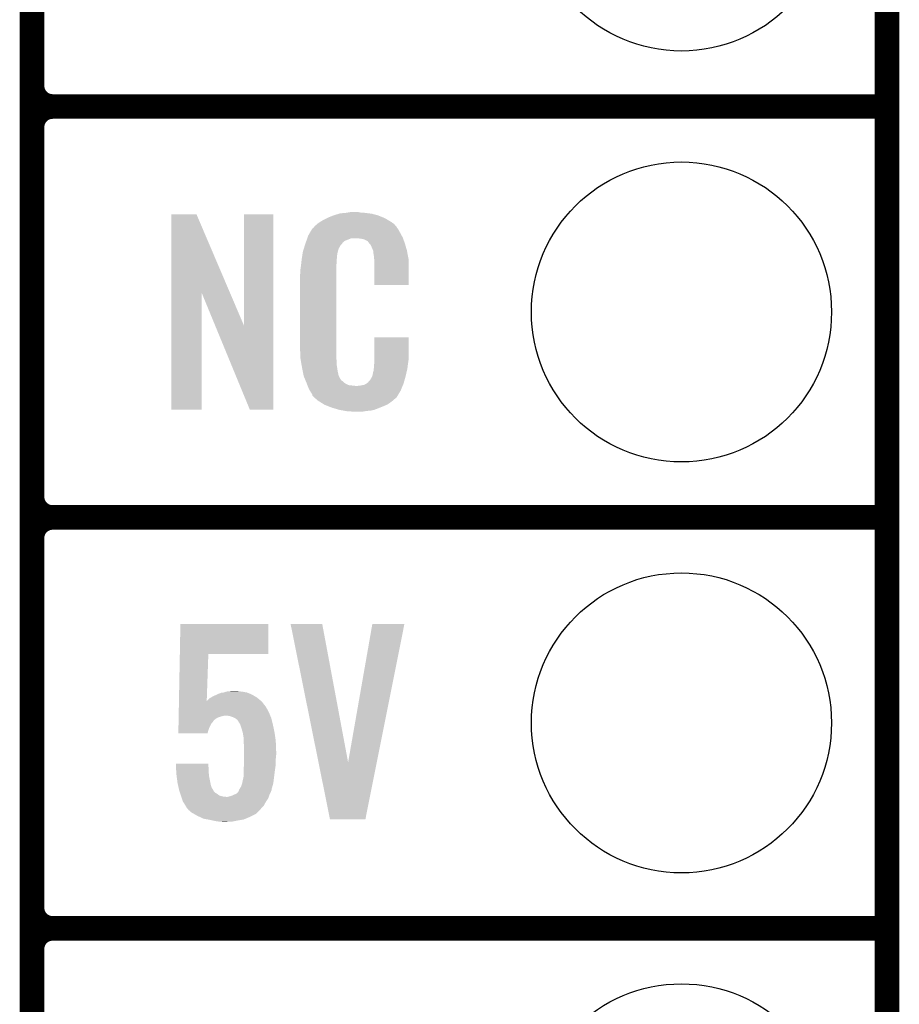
# Model space of a CAD drawing. Extents: x -1.3 to 24.2, y -3.9 to 53.4.
# Tile 7 of 34: x 18.8 to 24.2, y 0.8 to 6.9. Entities that reach past the tile are written whole.
import ezdxf

# ---------------------------------------------------------------- set-up
doc = ezdxf.new("R2010")
doc.units = 0
doc.layers.get('0').update_dxf_attribs({"linetype": 'CONTINUOUS'})
for name, color, linetype in [('BOOST_12_CLICK_V101_GKO', 5, 'CONTINUOUS'), ('BOOST_12_CLICK_V101_GTO', 14, 'CONTINUOUS'), ('BOOST_12_CLICK_V101_GTS', 12, 'CONTINUOUS')]:
    doc.layers.add(name, color=color, linetype=linetype)

# ---------------------------------------------------------------- blocks, each defined once
blk = doc.blocks.new('ROUND_39')
blk.add_circle((0, 0), 0.9271)

msp = doc.modelspace()

# ---------------------------------------------------------------- linework, layer by layer
at = {"layer": 'BOOST_12_CLICK_V101_GKO', "const_width": 0.1524}
msp.add_lwpolyline([(24.13, -1.27), (24.13, 51.054)], dxfattribs=at)
at = {"layer": 'BOOST_12_CLICK_V101_GTO', "const_width": 0.1524}
for points in [[(18.8468, -0.5588), (18.8468, 18.3388)], [(18.8468, 6.477), (18.8468, 8.763)], [(18.9738, 6.35), (24.13, 6.35)], [(18.9738, 6.35), (24.13, 6.35)], [(18.8468, 3.937), (18.8468, 6.223)], [(18.9738, 3.81), (24.13, 3.81)], [(18.9738, 3.81), (24.13, 3.81)], [(18.8468, 1.397), (18.8468, 3.683)], [(18.9738, 1.27), (24.13, 1.27)], [(18.9738, 1.27), (24.13, 1.27)]]:
    msp.add_lwpolyline(points, dxfattribs=at)
for points in [[(18.8468, 6.477, 0.4142136), (18.9738, 6.35)], [(18.9738, 6.35, 0.4142136), (18.8468, 6.223)], [(18.9738, 6.35, 0.4142136), (18.8468, 6.223)], [(18.8468, 3.937, 0.4142136), (18.9738, 3.81)], [(18.9738, 3.81, 0.4142136), (18.8468, 3.683)], [(18.9738, 3.81, 0.4142136), (18.8468, 3.683)], [(18.8468, 1.397, 0.4142136), (18.9738, 1.27)], [(18.9738, 1.27, 0.4142136), (18.8468, 1.143)], [(18.9738, 1.27, 0.4142136), (18.8468, 1.143)]]:
    msp.add_lwpolyline(points, format="xyb", dxfattribs=at)
at = {"layer": 'BOOST_12_CLICK_V101_GTO'}
for points in [[(19.707874, 5.196718), (19.707882, 5.684504), (20.070868, 5.196718), (19.862804, 5.684504)], [(19.707882, 5.684504), (19.707884, 5.68452), (19.862804, 5.684504), (19.707884, 5.68452)], [(20.15744, 4.993758), (20.157462, 5.684496), (20.337766, 4.993758), (20.33778, 5.684496)], [(20.157462, 5.684496), (20.157464, 5.68452), (20.33778, 5.684496), (20.157464, 5.68452)], [(20.66798, 5.65912), (20.67814, 5.6642), (21.02866, 5.65912), (21.016324, 5.6642)], [(20.67814, 5.6642), (20.703538, 5.67436), (21.016324, 5.6642), (20.991652, 5.67436)], [(20.703538, 5.67436), (20.711158, 5.6769), (20.991652, 5.67436), (20.985482, 5.6769)], [(20.711158, 5.6769), (20.7264, 5.68198), (20.985482, 5.6769), (20.966432, 5.68198)], [(20.7264, 5.68198), (20.743334, 5.68706), (20.966432, 5.68198), (20.947382, 5.68706)], [(20.743334, 5.68706), (20.751802, 5.6896), (20.947382, 5.68706), (20.927062, 5.6896)], [(20.751802, 5.6896), (20.78228, 5.69214), (20.927062, 5.6896), (20.90674, 5.69214)], [(20.78228, 5.69214), (20.79752, 5.69468), (20.90674, 5.69214), (20.891502, 5.69468)], [(20.79752, 5.69468), (20.812762, 5.69722), (20.876262, 5.69468), (20.863562, 5.69722)], [(20.58416, 5.598164), (20.58619, 5.600702), (21.104226, 5.598164), (21.102322, 5.600702)], [(20.58619, 5.600702), (20.59025, 5.605776), (21.102322, 5.600702), (21.099782, 5.605776)], [(20.59025, 5.605776), (20.59432, 5.610862), (21.099782, 5.605776), (21.095424, 5.610862)], [(20.59432, 5.610862), (20.608834, 5.62356), (21.095424, 5.610862), (21.084542, 5.62356)], [(20.608834, 5.62356), (20.614642, 5.62864), (21.084542, 5.62356), (21.077432, 5.62864)], [(20.614642, 5.62864), (20.626618, 5.636262), (21.077432, 5.62864), (21.06676, 5.636262)], [(20.626618, 5.636262), (20.642582, 5.64642), (21.06676, 5.636262), (21.04983, 5.64642)], [(20.642582, 5.64642), (20.66798, 5.65912), (21.04983, 5.64642), (21.02866, 5.65912)], [(20.547456, 5.53466), (20.549232, 5.539738), (21.139694, 5.53466), (21.13788, 5.539738)], [(20.549232, 5.539738), (20.55368, 5.552442), (21.13788, 5.539738), (21.130952, 5.552442)], [(20.55368, 5.552442), (20.562644, 5.56768), (21.130952, 5.552442), (21.12264, 5.56768)], [(20.562644, 5.56768), (20.576094, 5.59054), (21.12264, 5.56768), (21.109942, 5.59054)], [(20.576094, 5.59054), (20.579086, 5.595622), (21.109942, 5.59054), (21.106132, 5.595622)], [(20.579086, 5.595622), (20.58416, 5.598164), (21.106132, 5.595622), (21.104226, 5.598164)], [(20.526272, 5.471158), (20.533492, 5.494018), (20.741638, 5.471158), (20.754338, 5.494018)], [(20.533492, 5.494018), (20.5359, 5.50164), (20.754338, 5.494018), (20.761956, 5.50164)], [(20.5359, 5.50164), (20.536788, 5.504182), (20.761956, 5.50164), (20.764498, 5.504182)], [(20.536788, 5.504182), (20.538564, 5.509256), (20.764498, 5.504182), (20.767038, 5.509256)], [(20.538564, 5.509256), (20.542122, 5.519418), (20.767038, 5.509256), (20.779742, 5.519418)], [(20.542122, 5.519418), (20.547454, 5.534658), (20.779742, 5.519418), (20.817836, 5.534658)], [(20.547454, 5.534658), (20.547456, 5.53466), (20.817836, 5.534658), (20.866098, 5.53466)], [(20.88388, 5.53212), (20.866098, 5.53466), (21.140602, 5.53212), (21.139694, 5.53466)], [(20.896578, 5.52958), (20.88388, 5.53212), (21.141508, 5.52958), (21.140602, 5.53212)], [(20.921974, 5.51688), (20.896578, 5.52958), (21.146044, 5.51688), (21.141508, 5.52958)], [(20.924518, 5.511804), (20.921974, 5.51688), (21.147856, 5.511804), (21.146044, 5.51688)], [(20.931052, 5.50418), (20.924518, 5.511804), (21.150578, 5.50418), (21.147856, 5.511804)], [(20.939758, 5.49402), (20.931052, 5.50418), (21.153568, 5.49402), (21.150578, 5.50418)], [(20.94992, 5.47116), (20.939758, 5.49402), (21.160292, 5.47116), (21.153568, 5.49402)], [(20.514642, 5.415278), (20.516648, 5.427978), (20.73148, 5.415278), (20.73148, 5.427978)], [(20.516648, 5.427978), (20.518252, 5.438138), (20.73148, 5.427978), (20.73402, 5.438138)], [(20.518252, 5.438138), (20.519054, 5.443218), (20.73402, 5.438138), (20.73402, 5.443218)], [(20.519054, 5.443218), (20.52066, 5.453382), (20.73402, 5.443218), (20.73679, 5.453382)], [(20.52066, 5.453382), (20.526272, 5.471158), (20.73679, 5.453382), (20.741638, 5.471158)], [(20.953984, 5.461002), (20.94992, 5.47116), (21.16328, 5.461002), (21.160292, 5.47116)], [(20.954998, 5.458464), (20.953984, 5.461002), (21.163764, 5.458464), (21.16328, 5.461002)], [(20.955, 5.450842), (20.954998, 5.458464), (21.165216, 5.450842), (21.163764, 5.458464)], [(20.95754, 5.438138), (20.955, 5.450842), (21.167636, 5.438138), (21.165216, 5.450842)], [(20.96008, 5.42036), (20.95754, 5.438138), (21.171022, 5.42036), (21.167636, 5.438138)], [(20.961058, 5.407658), (20.96008, 5.42036), (21.17344, 5.407658), (21.171022, 5.42036)], [(20.50542, 5.34162), (20.50796, 5.3594), (20.7264, 5.34162), (20.7264, 5.3594)], [(20.50796, 5.3594), (20.508242, 5.361938), (20.7264, 5.3594), (20.7264, 5.361938)], [(20.508242, 5.361938), (20.5105, 5.38226), (20.7264, 5.361938), (20.72894, 5.38226)], [(20.5105, 5.38226), (20.512756, 5.402578), (20.72894, 5.38226), (20.72894, 5.402578)], [(20.512756, 5.402578), (20.51304, 5.40512), (20.72894, 5.402578), (20.729448, 5.40512)], [(20.51304, 5.40512), (20.514642, 5.415278), (20.729448, 5.40512), (20.73148, 5.415278)], [(20.96262, 5.38734), (20.961058, 5.407658), (21.173436, 5.38734), (21.17344, 5.407658)], [(20.96262, 5.247664), (20.96262, 5.38734), (21.173416, 5.247664), (21.173436, 5.38734)], [(20.50288, 5.311142), (20.50542, 5.323842), (20.7264, 5.311142), (20.7264, 5.323842)], [(20.50288, 4.86156), (20.50288, 5.311142), (20.7264, 4.86156), (20.7264, 5.311142)], [(20.50542, 5.323842), (20.50542, 5.34162), (20.7264, 5.323842), (20.7264, 5.34162)], [(21.173416, 5.24764), (20.96262, 5.247664), (21.173416, 5.24764), (21.173416, 5.247664)], [(19.70786, 4.475504), (19.707874, 5.196718), (19.895796, 4.475504), (19.89582, 5.196718)], [(19.97945, 4.993758), (19.89582, 5.196718), (20.15744, 4.993758), (20.070868, 5.196718)], [(20.192996, 4.475496), (19.97945, 4.993758), (20.337756, 4.475496), (20.337766, 4.993758)], [(20.96262, 4.78282), (20.962642, 4.922496), (21.17344, 4.78282), (21.17344, 4.922496)], [(20.962642, 4.922496), (20.962644, 4.92252), (21.17344, 4.922496), (20.962644, 4.92252)], [(20.505232, 4.79806), (20.50288, 4.86156), (20.7264, 4.79806), (20.7264, 4.86156)], [(20.50542, 4.792982), (20.505232, 4.79806), (20.727126, 4.792982), (20.7264, 4.79806)], [(20.50763, 4.780278), (20.50542, 4.792982), (20.72894, 4.780278), (20.727126, 4.792982)], [(20.511606, 4.757418), (20.50763, 4.780278), (20.72894, 4.757418), (20.72894, 4.780278)], [(20.51558, 4.73456), (20.511606, 4.757418), (20.73255, 4.73456), (20.72894, 4.757418)], [(20.96008, 4.7498), (20.961984, 4.76504), (21.168866, 4.7498), (21.1709, 4.76504)], [(20.96008, 4.737102), (20.96008, 4.7498), (21.167174, 4.737102), (21.168866, 4.7498)], [(20.961984, 4.76504), (20.96262, 4.770122), (21.1709, 4.76504), (21.171626, 4.770122)], [(20.96262, 4.770122), (20.96262, 4.78282), (21.171626, 4.770122), (21.17344, 4.78282)], [(20.520662, 4.70916), (20.51558, 4.73456), (20.73656, 4.70916), (20.73255, 4.73456)], [(20.525234, 4.686298), (20.520662, 4.70916), (20.74164, 4.686298), (20.73656, 4.70916)], [(20.52574, 4.683762), (20.525234, 4.686298), (20.74291, 4.683762), (20.74164, 4.686298)], [(20.949922, 4.683762), (20.955, 4.709162), (21.15566, 4.683762), (21.161636, 4.709162)], [(20.955, 4.709162), (20.955002, 4.711704), (21.161636, 4.709162), (21.162234, 4.711704)], [(20.955002, 4.711704), (20.95754, 4.716784), (21.162234, 4.711704), (21.163428, 4.716784)], [(20.95754, 4.724402), (20.958048, 4.726942), (21.165222, 4.724402), (21.16582, 4.726942)], [(20.95754, 4.716784), (20.95754, 4.724402), (21.163428, 4.716784), (21.165222, 4.724402)], [(20.958048, 4.726942), (20.96008, 4.737102), (21.16582, 4.726942), (21.167174, 4.737102)], [(20.533062, 4.665982), (20.52574, 4.683762), (20.751802, 4.665982), (20.74291, 4.683762)], [(20.53411, 4.663436), (20.533062, 4.665982), (20.754342, 4.663436), (20.751802, 4.665982)], [(20.5362, 4.658362), (20.53411, 4.663436), (20.756884, 4.658362), (20.754342, 4.663436)], [(20.538292, 4.653278), (20.5362, 4.658362), (20.764502, 4.653278), (20.756884, 4.658362)], [(20.54143, 4.64566), (20.538292, 4.653278), (20.77212, 4.64566), (20.764502, 4.653278)], [(20.54352, 4.64058), (20.54143, 4.64566), (20.779742, 4.64058), (20.77212, 4.64566)], [(20.545474, 4.6355), (20.54352, 4.64058), (20.787362, 4.6355), (20.779742, 4.64058)], [(20.548406, 4.62788), (20.545474, 4.6355), (20.802604, 4.62788), (20.787362, 4.6355)], [(20.55036, 4.6228), (20.548406, 4.62788), (20.848322, 4.6228), (20.802604, 4.62788)], [(20.858482, 4.622802), (20.866104, 4.62534), (21.136686, 4.622802), (21.13773, 4.62534)], [(20.876262, 4.62534), (20.901662, 4.63042), (21.13773, 4.62534), (21.139822, 4.63042)], [(20.901662, 4.63042), (20.914356, 4.638038), (21.139822, 4.63042), (21.14296, 4.638038)], [(20.914356, 4.638038), (20.91436, 4.63804), (21.14296, 4.638038), (21.14296, 4.63804)], [(20.91436, 4.63804), (20.924522, 4.645666), (21.14296, 4.63804), (21.145078, 4.645666)], [(20.924522, 4.645666), (20.927062, 4.650738), (21.145078, 4.645666), (21.146486, 4.650738)], [(20.927062, 4.650738), (20.937222, 4.660902), (21.146486, 4.650738), (21.14931, 4.660902)], [(20.937222, 4.660902), (20.94992, 4.68376), (21.14931, 4.660902), (21.15566, 4.68376)], [(20.94992, 4.68376), (20.949922, 4.683762), (21.15566, 4.68376), (21.15566, 4.683762)], [(20.55622, 4.60756), (20.55036, 4.6228), (21.130408, 4.60756), (21.136684, 4.6228)], [(20.563278, 4.59486), (20.55622, 4.60756), (21.12518, 4.59486), (21.130408, 4.60756)], [(20.568922, 4.584698), (20.563278, 4.59486), (21.119082, 4.584698), (21.12518, 4.59486)], [(20.579076, 4.569466), (20.568922, 4.584698), (21.109942, 4.569466), (21.119082, 4.584698)], [(20.57908, 4.564384), (20.579076, 4.569466), (21.106894, 4.564384), (21.109942, 4.569466)], [(20.586702, 4.55676), (20.57908, 4.564384), (21.10232, 4.55676), (21.106894, 4.564384)], [(20.848322, 4.6228), (20.858482, 4.622802), (21.136684, 4.6228), (21.136686, 4.622802)], [(20.59178, 4.55168), (20.586702, 4.55676), (21.099776, 4.55168), (21.10232, 4.55676)], [(20.59686, 4.546598), (20.59178, 4.55168), (21.093424, 4.546598), (21.099776, 4.55168)], [(20.602786, 4.54152), (20.59686, 4.546598), (21.08708, 4.54152), (21.093424, 4.546598)], [(20.614638, 4.53136), (20.602786, 4.54152), (21.075228, 4.53136), (21.08708, 4.54152)], [(20.622768, 4.52628), (20.614638, 4.53136), (21.069302, 4.52628), (21.075228, 4.53136)], [(20.65122, 4.5085), (20.622768, 4.52628), (21.043902, 4.5085), (21.069302, 4.52628)], [(20.65528, 4.505962), (20.65122, 4.5085), (21.037978, 4.505962), (21.043902, 4.5085)], [(20.687936, 4.49326), (20.65528, 4.505962), (21.00834, 4.49326), (21.037978, 4.505962)], [(19.895796, 4.47548), (19.70786, 4.475504), (19.895796, 4.47548), (19.895796, 4.475504)], [(20.337756, 4.47548), (20.192996, 4.475496), (20.337756, 4.47548), (20.337756, 4.475496)], [(20.701, 4.488178), (20.687936, 4.49326), (20.99527, 4.488178), (21.00834, 4.49326)], [(20.744178, 4.47548), (20.701, 4.488178), (20.962618, 4.47548), (20.99527, 4.488178)], [(20.771274, 4.4704), (20.744178, 4.47548), (20.939758, 4.4704), (20.962618, 4.47548)], [(20.78482, 4.46786), (20.771274, 4.4704), (20.91182, 4.46786), (20.939758, 4.4704)], [(20.800058, 4.46532), (20.78482, 4.46786), (20.896578, 4.46532), (20.91182, 4.46786)], [(20.827998, 4.46278), (20.817838, 4.46532), (20.881338, 4.46278), (20.896578, 4.46532)], [(19.76027, 2.96672), (19.763762, 3.152116), (20.307276, 2.96672), (20.3073, 3.152116)], [(19.763762, 3.152116), (19.763764, 3.15214), (20.3073, 3.152116), (19.763764, 3.15214)], [(20.444488, 3.15212), (20.444484, 3.152136), (20.640044, 3.15212), (20.444484, 3.152136)], [(20.617076, 2.296292), (20.444488, 3.15212), (20.800084, 2.296292), (20.640044, 3.15212)], [(20.800084, 2.296292), (20.949934, 3.152112), (20.977216, 2.296292), (21.148036, 3.152112)], [(20.949934, 3.152112), (20.94994, 3.15214), (21.148036, 3.152112), (20.94994, 3.15214)], [(19.75477, 2.674664), (19.76027, 2.966696), (19.926344, 2.674664), (19.93646, 2.966696)], [(19.76027, 2.966696), (19.76027, 2.96672), (19.93646, 2.966696), (20.307276, 2.96672)], [(19.926344, 2.674664), (19.944082, 2.692402), (20.26356, 2.674664), (20.242274, 2.692402)], [(19.944082, 2.692402), (19.953222, 2.69748), (20.242274, 2.692402), (20.23618, 2.69748)], [(19.953222, 2.69748), (19.96694, 2.7051), (20.23618, 2.69748), (20.223118, 2.7051)], [(19.96694, 2.7051), (19.988954, 2.71526), (20.223118, 2.7051), (20.205702, 2.71526)], [(19.988954, 2.71526), (19.999962, 2.72034), (20.205702, 2.71526), (20.19351, 2.72034)], [(19.999962, 2.72034), (20.00758, 2.72288), (20.19351, 2.72034), (20.187412, 2.72288)], [(20.00758, 2.72288), (20.017738, 2.727958), (20.187412, 2.72288), (20.175222, 2.727958)], [(20.017738, 2.727958), (20.017744, 2.72796), (20.175222, 2.727958), (20.175212, 2.72796)], [(20.017744, 2.72796), (20.030442, 2.727962), (20.175212, 2.72796), (20.175202, 2.727962)], [(20.030442, 2.727962), (20.04568, 2.73304), (20.175202, 2.727962), (20.14728, 2.73304)], [(20.04568, 2.73304), (20.06092, 2.73558), (20.14728, 2.73304), (20.124422, 2.73558)], [(20.06092, 2.73558), (20.101558, 2.73812), (20.124422, 2.73558), (20.114262, 2.73812)], [(19.753382, 2.60096), (19.753766, 2.62128), (20.31238, 2.60096), (20.30222, 2.62128)], [(19.753766, 2.62128), (19.754004, 2.633982), (20.30222, 2.62128), (20.2946, 2.633982)], [(19.754004, 2.633982), (19.7541, 2.639058), (20.2946, 2.633982), (20.29206, 2.639058)], [(19.7541, 2.639058), (19.754722, 2.672078), (20.29206, 2.639058), (20.266662, 2.672078)], [(19.754722, 2.672078), (19.75477, 2.674664), (20.266662, 2.672078), (20.26356, 2.674664)], [(19.752522, 2.555234), (19.752712, 2.5654), (19.96948, 2.555234), (19.98218, 2.5654)], [(19.752712, 2.5654), (19.752856, 2.57302), (19.98218, 2.5654), (19.994878, 2.57302)], [(19.752856, 2.57302), (19.753, 2.580638), (19.994878, 2.57302), (20.01774, 2.580638)], [(19.753, 2.580638), (19.753048, 2.58318), (20.01774, 2.580638), (20.030438, 2.58318)], [(19.753048, 2.58318), (19.753096, 2.585718), (20.030438, 2.58318), (20.035516, 2.585718)], [(19.753096, 2.58572), (19.753382, 2.60096), (20.31873, 2.58572), (20.31238, 2.60096)], [(19.753096, 2.585718), (19.753096, 2.58572), (20.035516, 2.585718), (20.043138, 2.58572)], [(20.065998, 2.58318), (20.043138, 2.58572), (20.319788, 2.58318), (20.31873, 2.58572)], [(20.088858, 2.57556), (20.065998, 2.58318), (20.322964, 2.57556), (20.319788, 2.58318)], [(20.099026, 2.570478), (20.088858, 2.57556), (20.32508, 2.570478), (20.322964, 2.57556)], [(20.104098, 2.567942), (20.099026, 2.570478), (20.325716, 2.567942), (20.32508, 2.570478)], [(20.116796, 2.557782), (20.104098, 2.567942), (20.328256, 2.557782), (20.325716, 2.567942)], [(20.12442, 2.545078), (20.116796, 2.557782), (20.331432, 2.545078), (20.328256, 2.557782)], [(19.75104, 2.476524), (19.75166, 2.509518), (19.931368, 2.476524), (19.941538, 2.509518)], [(19.75166, 2.509518), (19.752138, 2.534916), (19.941538, 2.509518), (19.954238, 2.534916)], [(19.752138, 2.534916), (19.752282, 2.542538), (19.954238, 2.534916), (19.961858, 2.542538)], [(19.752282, 2.542538), (19.752426, 2.55016), (19.961858, 2.542538), (19.96694, 2.55016)], [(19.752426, 2.55016), (19.752474, 2.552694), (19.96694, 2.55016), (19.969474, 2.552694)], [(19.752474, 2.552694), (19.752522, 2.555234), (19.969474, 2.552694), (19.96948, 2.555234)], [(20.134576, 2.529846), (20.12442, 2.545078), (20.33524, 2.529846), (20.331432, 2.545078)], [(20.134578, 2.52984), (20.134576, 2.529846), (20.33524, 2.52984), (20.33524, 2.529846)], [(20.13458, 2.527304), (20.134578, 2.52984), (20.335774, 2.527304), (20.33524, 2.52984)], [(20.1422, 2.50444), (20.13458, 2.527304), (20.340588, 2.50444), (20.335774, 2.527304)], [(20.148436, 2.48158), (20.1422, 2.50444), (20.3454, 2.48158), (20.340588, 2.50444)], [(19.931362, 2.4765), (19.75104, 2.476524), (19.931362, 2.4765), (19.931368, 2.476524)], [(20.14982, 2.476502), (20.148436, 2.48158), (20.346126, 2.476502), (20.3454, 2.48158)], [(20.1549, 2.446022), (20.14982, 2.476502), (20.35048, 2.446022), (20.346126, 2.476502)], [(20.1549, 2.428238), (20.1549, 2.446022), (20.35302, 2.428238), (20.35048, 2.446022)], [(20.1549, 2.418078), (20.1549, 2.428238), (20.353428, 2.418078), (20.35302, 2.428238)], [(20.15744, 2.39014), (20.1549, 2.418078), (20.354544, 2.39014), (20.353428, 2.418078)], [(20.15744, 2.36474), (20.15744, 2.39014), (20.35556, 2.36474), (20.354544, 2.39014)], [(20.15744, 2.34188), (20.15744, 2.36474), (20.35556, 2.34188), (20.35556, 2.36474)], [(20.15744, 2.316482), (20.15744, 2.34188), (20.35302, 2.316482), (20.35556, 2.34188)], [(20.15744, 2.288538), (20.15744, 2.316482), (20.35302, 2.288538), (20.35302, 2.316482)], [(19.735822, 2.288516), (19.73582, 2.288536), (19.93646, 2.288516), (19.73582, 2.288536)], [(19.73645, 2.2733), (19.735822, 2.288516), (19.93646, 2.2733), (19.93646, 2.288516)], [(19.737186, 2.255518), (19.73645, 2.2733), (19.939, 2.255518), (19.93646, 2.2733)], [(19.738236, 2.23012), (19.737186, 2.255518), (19.939, 2.23012), (19.939, 2.255518)], [(20.1549, 2.2606), (20.156978, 2.28346), (20.349754, 2.2606), (20.35302, 2.28346)], [(20.1549, 2.2479), (20.1549, 2.2606), (20.34794, 2.2479), (20.349754, 2.2606)], [(20.156978, 2.28346), (20.15744, 2.288538), (20.35302, 2.28346), (20.35302, 2.288538)], [(20.688296, 1.94312), (20.617076, 2.296292), (20.906722, 1.94312), (20.977216, 2.296292)], [(19.73834, 2.22758), (19.738236, 2.23012), (19.939284, 2.22758), (19.939, 2.23012)], [(19.740992, 2.207262), (19.73834, 2.22758), (19.94154, 2.207262), (19.939284, 2.22758)], [(19.74596, 2.16916), (19.740992, 2.207262), (19.949162, 2.16916), (19.94154, 2.207262)], [(20.145282, 2.166618), (20.15236, 2.199642), (20.33778, 2.166618), (20.341906, 2.199642)], [(20.15236, 2.199642), (20.152362, 2.202182), (20.341906, 2.199642), (20.342224, 2.202182)], [(20.152362, 2.202182), (20.1549, 2.209804), (20.342224, 2.202182), (20.343178, 2.209804)], [(20.1549, 2.209804), (20.1549, 2.2479), (20.343178, 2.209804), (20.34794, 2.2479)], [(19.748784, 2.15646), (19.74596, 2.16916), (19.951702, 2.15646), (19.949162, 2.16916)], [(19.753864, 2.1336), (19.748784, 2.15646), (19.959338, 2.1336), (19.951702, 2.15646)], [(19.753868, 2.133584), (19.753864, 2.1336), (19.961866, 2.133584), (19.959338, 2.1336)], [(19.75612, 2.123442), (19.753868, 2.133584), (19.966942, 2.123442), (19.961866, 2.133584)], [(20.126962, 2.128524), (20.12865, 2.131058), (20.327618, 2.128524), (20.32762, 2.131058)], [(20.12865, 2.131058), (20.13204, 2.136138), (20.32762, 2.131058), (20.32907, 2.136138)], [(20.13204, 2.136138), (20.13966, 2.148838), (20.32907, 2.136138), (20.3327, 2.148838)], [(20.13966, 2.148838), (20.14474, 2.164082), (20.3327, 2.148838), (20.337054, 2.164082)], [(20.14474, 2.164082), (20.145282, 2.166618), (20.337054, 2.164082), (20.33778, 2.166618)], [(19.757814, 2.118362), (19.75612, 2.123442), (19.969482, 2.118362), (19.966942, 2.123442)], [(19.761202, 2.108198), (19.757814, 2.118362), (19.979642, 2.108198), (19.969482, 2.118362)], [(19.763742, 2.10058), (19.761202, 2.108198), (19.99234, 2.10058), (19.979642, 2.108198)], [(19.767128, 2.090418), (19.763742, 2.10058), (20.005042, 2.090418), (19.99234, 2.10058)], [(19.76882, 2.08534), (19.767128, 2.090418), (20.025362, 2.08534), (20.005042, 2.090418)], [(19.769668, 2.0828), (19.76882, 2.08534), (20.048222, 2.0828), (20.025362, 2.08534)], [(19.772208, 2.075176), (19.769668, 2.0828), (20.307298, 2.075176), (20.309838, 2.0828)], [(19.77898, 2.054858), (19.772208, 2.075176), (20.293752, 2.054858), (20.307298, 2.075176)], [(20.048222, 2.0828), (20.055842, 2.082802), (20.309838, 2.0828), (20.30984, 2.082802)], [(20.055842, 2.082802), (20.063462, 2.08534), (20.30984, 2.082802), (20.310686, 2.08534)], [(20.063462, 2.08534), (20.076162, 2.087882), (20.310686, 2.08534), (20.311534, 2.087882)], [(20.076162, 2.087882), (20.099014, 2.098038), (20.311534, 2.087882), (20.31492, 2.098038)], [(20.099014, 2.098038), (20.09902, 2.09804), (20.31492, 2.098038), (20.31492, 2.09804)], [(20.09902, 2.09804), (20.111718, 2.103124), (20.31492, 2.09804), (20.317462, 2.103124)], [(20.111718, 2.103124), (20.121874, 2.11328), (20.317462, 2.103124), (20.32254, 2.11328)], [(20.121874, 2.11328), (20.12188, 2.113284), (20.32254, 2.11328), (20.32254, 2.113284)], [(20.12188, 2.113284), (20.121882, 2.115824), (20.32254, 2.113284), (20.323556, 2.115824)], [(20.121882, 2.115824), (20.12442, 2.120902), (20.323556, 2.115824), (20.325588, 2.120902)], [(20.12442, 2.120902), (20.126112, 2.125976), (20.325588, 2.120902), (20.327618, 2.125976)], [(20.126112, 2.125976), (20.126962, 2.128524), (20.327618, 2.125976), (20.327618, 2.128524)], [(19.780566, 2.052322), (19.77898, 2.054858), (20.292062, 2.052322), (20.293752, 2.054858)], [(19.79168, 2.03454), (19.780566, 2.052322), (20.282178, 2.03454), (20.292062, 2.052322)], [(19.794728, 2.029462), (19.79168, 2.03454), (20.279358, 2.029462), (20.282178, 2.03454)], [(19.7993, 2.021838), (19.794728, 2.029462), (20.272496, 2.021838), (20.279358, 2.029462)], [(19.801838, 2.016764), (19.7993, 2.021838), (20.26793, 2.016764), (20.272496, 2.021838)], [(19.812424, 2.00406), (19.801838, 2.016764), (20.2565, 2.00406), (20.26793, 2.016764)], [(19.814538, 2.001522), (19.812424, 2.00406), (20.25396, 2.001522), (20.2565, 2.00406)], [(19.832322, 1.98628), (19.814538, 2.001522), (20.238718, 1.98628), (20.25396, 2.001522)], [(19.845662, 1.978658), (19.832322, 1.98628), (20.231096, 1.978658), (20.238718, 1.98628)], [(19.867882, 1.96596), (19.845662, 1.978658), (20.2057, 1.96596), (20.231096, 1.978658)], [(19.889654, 1.9558), (19.867882, 1.96596), (20.18538, 1.9558), (20.2057, 1.96596)], [(19.905978, 1.948182), (19.889654, 1.9558), (20.167094, 1.948182), (20.18538, 1.9558)], [(19.933078, 1.9431), (19.905978, 1.948182), (20.154898, 1.9431), (20.167094, 1.948182)], [(19.94662, 1.94056), (19.933078, 1.9431), (20.139658, 1.94056), (20.154898, 1.9431)], [(19.958474, 1.93802), (19.94662, 1.94056), (20.12442, 1.93802), (20.139658, 1.94056)], [(19.982182, 1.93294), (19.958474, 1.93802), (20.09902, 1.93294), (20.12442, 1.93802)], [(19.99996, 1.9304), (19.982182, 1.93294), (20.08632, 1.9304), (20.09902, 1.93294)], [(20.025358, 1.92786), (20.012658, 1.9304), (20.040602, 1.92786), (20.08632, 1.9304)], [(20.90672, 1.9431), (20.688296, 1.94312), (20.90672, 1.9431), (20.906722, 1.94312)]]:
    msp.add_solid(points, dxfattribs=at)

# ---------------------------------------------------------------- block references
at = {"layer": 'BOOST_12_CLICK_V101_GTS'}
for p in [(22.86, 7.62), (22.86, 5.08), (22.86, 2.54), (22.86, 0)]:
    msp.add_blockref('ROUND_39', p, dxfattribs=at)

doc.saveas('drawing.dxf')
